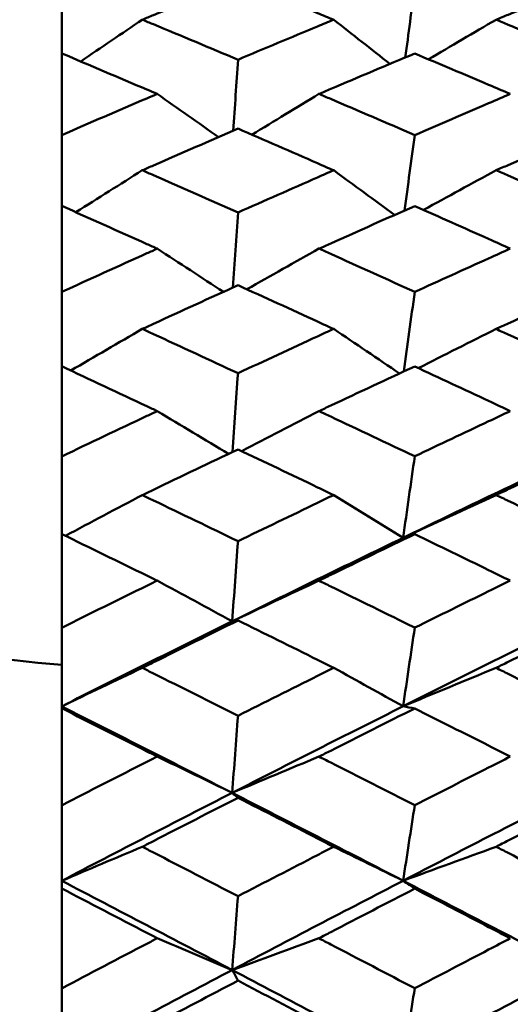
# Model space of a CAD drawing. Header units: millimetres. Extents: x 188 to 1913, y 148 to 2839.
# Tile 64 of 211: x 512.33 to 515.39, y 391.89 to 398.05. Entities that reach past the tile are written whole.
import ezdxf

# ---------------------------------------------------------------- set-up
doc = ezdxf.new("R2010")
doc.units = ezdxf.units.MM
doc.header["$LTSCALE"] = 10
doc.layers.add('Widoczne (ISO)', color=7, linetype='Continuous', lineweight=50)

msp = doc.modelspace()

# ---------------------------------------------------------------- linework, layer by layer
at = {"layer": 'Widoczne (ISO)'}
for p, q in [((512.5895, 397.8374), (512.5895, 398.2565)), ((512.5895, 397.8374), (512.5895, 397.3261)), ((512.5895, 396.8831), (512.5895, 397.3261)), ((512.5895, 396.8831), (512.5895, 396.3445)), ((512.5895, 395.8793), (512.5895, 396.3445)), ((512.5895, 395.8793), (512.5895, 395.3156)), ((512.5895, 394.8301), (512.5895, 395.3156)), ((512.5895, 394.8301), (512.5895, 394.2434)), ((512.5895, 393.7516), (512.5895, 394.2434)), ((512.5895, 393.7396), (512.5895, 393.7516)), ((512.5895, 393.7396), (512.5895, 393.1322)), ((512.5895, 392.6601), (512.5895, 393.1322)), ((512.5895, 392.612), (512.5895, 392.6601)), ((512.5895, 392.612), (512.5895, 391.9864)), ((512.5895, 391.5358), (512.5895, 391.9864))]:
    msp.add_line(p, q, dxfattribs=at)
msp.add_circle((483.5571, 384.3574), 50, dxfattribs=at)
for points, knots in [([(501.2711, 398.8847), (501.8113, 398.2458), (502.428, 397.6678), (503.8144, 396.6336), (504.5841, 396.1774), (506.2766, 395.3868), (507.1994, 395.0524), (509.1979, 394.5054), (510.2737, 394.2927), (511.8055, 394.091), (512.1934, 394.0476), (512.5895, 394.0109)], [1, 1, 1, 1, 1.1906229, 1.1906229, 1.3812459, 1.3812459, 1.5718688, 1.5718688, 1.7624917, 1.7624917, 1.8252774, 1.8252774, 1.8252774, 1.8252774]), ([(513.6921, 398.2946), (513.5158, 398.2227), (513.3396, 398.1503), (513.1402, 398.0676), (513.1169, 398.058), (513.0937, 398.0484)], [0.00523804, 0.00523804, 0.00523804, 0.00523804, 0.06606705, 0.06606705, 0.07409033, 0.07409033, 0.07409033, 0.07409033]), ([(514.2903, 398.0484), (514.2569, 398.0622), (514.2235, 398.0761), (514.024, 398.1586), (513.8581, 398.2268), (513.6921, 398.2946)], [0.04993807, 0.04993807, 0.04993807, 0.04993807, 0.0614821, 0.0614821, 0.11877783, 0.11877783, 0.11877783, 0.11877783]), ([(515.904, 398.2933), (515.73, 398.2226), (515.556, 398.1514), (515.3567, 398.0693), (515.3314, 398.0588), (515.306, 398.0484)], [0.01556037, 0.01556037, 0.01556037, 0.01556037, 0.07555527, 0.07555527, 0.08428623, 0.08428623, 0.08428623, 0.08428623]), ([(513.0937, 398.0484), (513.1169, 398.0387), (513.1401, 398.0291), (513.3396, 397.9461), (513.5158, 397.8723), (513.6921, 397.7981)], [0.05804162, 0.05804162, 0.05804162, 0.05804162, 0.06605559, 0.06605559, 0.12689392, 0.12689392, 0.12689392, 0.12689392]), ([(513.6921, 397.7981), (513.858, 397.8681), (514.024, 397.9376), (514.2234, 398.0206), (514.2569, 398.0345), (514.2903, 398.0484)], [0.00418374, 0.00418374, 0.00418374, 0.00418374, 0.06147247, 0.06147247, 0.07302352, 0.07302352, 0.07302352, 0.07302352]), ([(515.306, 398.0484), (515.3313, 398.0379), (515.3566, 398.0275), (515.5559, 397.945), (515.73, 397.8725), (515.904, 397.7995)], [0.06686277, 0.06686277, 0.06686277, 0.06686277, 0.07557848, 0.07557848, 0.13558897, 0.13558897, 0.13558897, 0.13558897]), ([(513.1871, 397.5836), (513.1656, 397.5929), (513.144, 397.6021), (512.9448, 397.6871), (512.7671, 397.7625), (512.5895, 397.8374)], [0.05393723, 0.05393723, 0.05393723, 0.05393723, 0.06137399, 0.06137399, 0.12273355, 0.12273355, 0.12273355, 0.12273355]), ([(514.7973, 397.8367), (514.6221, 397.7633), (514.447, 397.6894), (514.2474, 397.6045), (514.2229, 397.5941), (514.1984, 397.5836)], [0.01044349, 0.01044349, 0.01044349, 0.01044349, 0.07085106, 0.07085106, 0.07930241, 0.07930241, 0.07930241, 0.07930241]), ([(515.3948, 397.5836), (515.3497, 397.6029), (515.3046, 397.6221), (515.1054, 397.7068), (514.9513, 397.7719), (514.7973, 397.8367)], [0.04598621, 0.04598621, 0.04598621, 0.04598621, 0.06155279, 0.06155279, 0.11473062, 0.11473062, 0.11473062, 0.11473062]), ([(512.5895, 397.3261), (512.7671, 397.4032), (512.9448, 397.4799), (513.144, 397.5652), (513.1655, 397.5744), (513.1871, 397.5836)], [0, 0, 0, 0, 0.06135239, 0.06135239, 0.06879633, 0.06879633, 0.06879633, 0.06879633]), ([(514.1984, 397.5836), (514.2228, 397.5732), (514.2473, 397.5628), (514.4469, 397.4776), (514.6221, 397.4024), (514.7973, 397.3268)], [0.06241522, 0.06241522, 0.06241522, 0.06241522, 0.0708546, 0.0708546, 0.13127416, 0.13127416, 0.13127416, 0.13127416]), ([(514.7973, 397.3268), (514.9513, 397.3935), (515.1054, 397.4598), (515.3046, 397.5451), (515.3497, 397.5644), (515.3948, 397.5836)], [0.00838421, 0.00838421, 0.00838421, 0.00838421, 0.06155515, 0.06155515, 0.07712864, 0.07712864, 0.07712864, 0.07712864]), ([(513.6921, 397.3665), (513.5158, 397.2903), (513.3396, 397.2137), (513.1402, 397.1263), (513.1169, 397.1161), (513.0937, 397.1059)], [0.00523804, 0.00523804, 0.00523804, 0.00523804, 0.06606705, 0.06606705, 0.07409033, 0.07409033, 0.07409033, 0.07409033]), ([(514.2903, 397.1059), (514.2569, 397.1206), (514.2235, 397.1352), (514.024, 397.2225), (513.8581, 397.2947), (513.6921, 397.3665)], [0.04993807, 0.04993807, 0.04993807, 0.04993807, 0.0614821, 0.0614821, 0.11877783, 0.11877783, 0.11877783, 0.11877783]), ([(515.904, 397.365), (515.73, 397.2902), (515.556, 397.2148), (515.3567, 397.128), (515.3314, 397.1169), (515.306, 397.1059)], [0.01556037, 0.01556037, 0.01556037, 0.01556037, 0.07555527, 0.07555527, 0.08428623, 0.08428623, 0.08428623, 0.08428623]), ([(513.0937, 397.1059), (513.1169, 397.0957), (513.1401, 397.0855), (513.3396, 396.9978), (513.5158, 396.9199), (513.6921, 396.8416)], [0.05804162, 0.05804162, 0.05804162, 0.05804162, 0.06605559, 0.06605559, 0.12689392, 0.12689392, 0.12689392, 0.12689392]), ([(513.6921, 396.8416), (513.858, 396.9155), (514.024, 396.9889), (514.2234, 397.0765), (514.2569, 397.0912), (514.2903, 397.1059)], [0.00418374, 0.00418374, 0.00418374, 0.00418374, 0.06147247, 0.06147247, 0.07302352, 0.07302352, 0.07302352, 0.07302352]), ([(515.306, 397.1059), (515.3313, 397.0949), (515.3566, 397.0838), (515.5559, 396.9966), (515.73, 396.9201), (515.904, 396.8431)], [0.06686277, 0.06686277, 0.06686277, 0.06686277, 0.07557848, 0.07557848, 0.13558897, 0.13558897, 0.13558897, 0.13558897]), ([(513.1871, 396.6156), (513.1656, 396.6253), (513.144, 396.6349), (512.9448, 396.7246), (512.7671, 396.804), (512.5895, 396.8831)], [0.05393723, 0.05393723, 0.05393723, 0.05393723, 0.06137399, 0.06137399, 0.12273355, 0.12273355, 0.12273355, 0.12273355]), ([(514.7973, 396.8823), (514.6221, 396.8049), (514.447, 396.7269), (514.2474, 396.6375), (514.2229, 396.6265), (514.1984, 396.6156)], [0.01044349, 0.01044349, 0.01044349, 0.01044349, 0.07085106, 0.07085106, 0.07930241, 0.07930241, 0.07930241, 0.07930241]), ([(515.3948, 396.6156), (515.3497, 396.6358), (515.3046, 396.6561), (515.1054, 396.7453), (514.9513, 396.814), (514.7973, 396.8823)], [0.04598621, 0.04598621, 0.04598621, 0.04598621, 0.06155279, 0.06155279, 0.11473062, 0.11473062, 0.11473062, 0.11473062]), ([(512.5895, 396.3445), (512.7671, 396.4256), (512.9448, 396.5063), (513.144, 396.5961), (513.1655, 396.6058), (513.1871, 396.6156)], [0, 0, 0, 0, 0.06135239, 0.06135239, 0.06879633, 0.06879633, 0.06879633, 0.06879633]), ([(514.1984, 396.6156), (514.2228, 396.6046), (514.2473, 396.5936), (514.4469, 396.5039), (514.6221, 396.4248), (514.7973, 396.3452)], [0.06241522, 0.06241522, 0.06241522, 0.06241522, 0.0708546, 0.0708546, 0.13127416, 0.13127416, 0.13127416, 0.13127416]), ([(514.7973, 396.3452), (514.9513, 396.4154), (515.1054, 396.4852), (515.3046, 396.575), (515.3497, 396.5953), (515.3948, 396.6156)], [0.00838421, 0.00838421, 0.00838421, 0.00838421, 0.06155515, 0.06155515, 0.07712864, 0.07712864, 0.07712864, 0.07712864]), ([(513.6921, 396.3869), (513.5158, 396.3069), (513.3396, 396.2263), (513.1402, 396.1345), (513.1169, 396.1238), (513.0937, 396.1131)], [0.00523804, 0.00523804, 0.00523804, 0.00523804, 0.06606705, 0.06606705, 0.07409033, 0.07409033, 0.07409033, 0.07409033]), ([(514.2903, 396.1131), (514.2569, 396.1285), (514.2235, 396.1439), (514.024, 396.2355), (513.8581, 396.3114), (513.6921, 396.3869)], [0.04993807, 0.04993807, 0.04993807, 0.04993807, 0.0614821, 0.0614821, 0.11877783, 0.11877783, 0.11877783, 0.11877783]), ([(515.904, 396.3854), (515.73, 396.3067), (515.556, 396.2275), (515.3567, 396.1363), (515.3314, 396.1247), (515.306, 396.1131)], [0.01556037, 0.01556037, 0.01556037, 0.01556037, 0.07555527, 0.07555527, 0.08428623, 0.08428623, 0.08428623, 0.08428623]), ([(513.0937, 396.1131), (513.1169, 396.1024), (513.1401, 396.0917), (513.3396, 395.9997), (513.5158, 395.918), (513.6921, 395.8359)], [0.05804162, 0.05804162, 0.05804162, 0.05804162, 0.06605559, 0.06605559, 0.12689392, 0.12689392, 0.12689392, 0.12689392]), ([(513.6921, 395.8359), (513.858, 395.9133), (514.024, 395.9903), (514.2234, 396.0823), (514.2569, 396.0977), (514.2903, 396.1131)], [0.00418374, 0.00418374, 0.00418374, 0.00418374, 0.06147247, 0.06147247, 0.07302352, 0.07302352, 0.07302352, 0.07302352]), ([(515.306, 396.1131), (515.3313, 396.1015), (515.3566, 396.0899), (515.5559, 395.9984), (515.73, 395.9181), (515.904, 395.8374)], [0.06686277, 0.06686277, 0.06686277, 0.06686277, 0.07557848, 0.07557848, 0.13558897, 0.13558897, 0.13558897, 0.13558897]), ([(513.1871, 395.5991), (513.1656, 395.6092), (513.144, 395.6194), (512.9448, 395.7132), (512.7671, 395.7965), (512.5895, 395.8793)], [0.05393723, 0.05393723, 0.05393723, 0.05393723, 0.06137399, 0.06137399, 0.12273355, 0.12273355, 0.12273355, 0.12273355]), ([(514.7973, 395.8786), (514.6221, 395.7974), (514.447, 395.7157), (514.2474, 395.6221), (514.2229, 395.6106), (514.1984, 395.5991)], [0.01044349, 0.01044349, 0.01044349, 0.01044349, 0.07085106, 0.07085106, 0.07930241, 0.07930241, 0.07930241, 0.07930241]), ([(515.3948, 395.5991), (515.3497, 395.6203), (515.3046, 395.6415), (515.1054, 395.7349), (514.9513, 395.8069), (514.7973, 395.8786)], [0.04598621, 0.04598621, 0.04598621, 0.04598621, 0.06155279, 0.06155279, 0.11473062, 0.11473062, 0.11473062, 0.11473062]), ([(512.5895, 395.3156), (512.7671, 395.4004), (512.9448, 395.4847), (513.144, 395.5787), (513.1655, 395.5889), (513.1871, 395.5991)], [0, 0, 0, 0, 0.06135239, 0.06135239, 0.06879633, 0.06879633, 0.06879633, 0.06879633]), ([(514.1984, 395.5991), (514.2228, 395.5876), (514.2473, 395.5761), (514.4469, 395.4822), (514.6221, 395.3995), (514.7973, 395.3164)], [0.06241522, 0.06241522, 0.06241522, 0.06241522, 0.0708546, 0.0708546, 0.13127416, 0.13127416, 0.13127416, 0.13127416]), ([(514.7973, 395.3164), (514.9513, 395.3897), (515.1054, 395.4627), (515.3046, 395.5566), (515.3497, 395.5779), (515.3948, 395.5991)], [0.00838421, 0.00838421, 0.00838421, 0.00838421, 0.06155515, 0.06155515, 0.07712864, 0.07712864, 0.07712864, 0.07712864]), ([(513.6921, 395.3599), (513.5158, 395.2762), (513.3396, 395.1921), (513.1402, 395.0963), (513.1169, 395.0851), (513.0937, 395.0739)], [0.00523804, 0.00523804, 0.00523804, 0.00523804, 0.06606705, 0.06606705, 0.07409033, 0.07409033, 0.07409033, 0.07409033]), ([(514.2903, 395.0739), (514.2569, 395.09), (514.2235, 395.1061), (514.024, 395.2017), (513.8581, 395.281), (513.6921, 395.3599)], [0.04993807, 0.04993807, 0.04993807, 0.04993807, 0.0614821, 0.0614821, 0.11877783, 0.11877783, 0.11877783, 0.11877783]), ([(515.904, 395.3584), (515.73, 395.2761), (515.556, 395.1934), (515.3567, 395.0982), (515.3314, 395.0861), (515.306, 395.0739)], [0.01556037, 0.01556037, 0.01556037, 0.01556037, 0.07555527, 0.07555527, 0.08428623, 0.08428623, 0.08428623, 0.08428623]), ([(513.0937, 395.0739), (513.1169, 395.0628), (513.1401, 395.0516), (513.3396, 394.9556), (513.5158, 394.8704), (513.6921, 394.7848)], [0.05804162, 0.05804162, 0.05804162, 0.05804162, 0.06605559, 0.06605559, 0.12689392, 0.12689392, 0.12689392, 0.12689392]), ([(513.6921, 394.7848), (513.858, 394.8655), (514.024, 394.9458), (514.2234, 395.0418), (514.2569, 395.0579), (514.2903, 395.0739)], [0.00418374, 0.00418374, 0.00418374, 0.00418374, 0.06147247, 0.06147247, 0.07302352, 0.07302352, 0.07302352, 0.07302352]), ([(515.306, 395.0739), (515.3313, 395.0619), (515.3566, 395.0498), (515.5559, 394.9543), (515.73, 394.8705), (515.904, 394.7864)], [0.06686277, 0.06686277, 0.06686277, 0.06686277, 0.07557848, 0.07557848, 0.13558897, 0.13558897, 0.13558897, 0.13558897]), ([(513.1871, 394.5382), (513.1656, 394.5488), (513.144, 394.5594), (512.9448, 394.657), (512.7671, 394.7437), (512.5895, 394.8301)], [0.05393723, 0.05393723, 0.05393723, 0.05393723, 0.06137399, 0.06137399, 0.12273355, 0.12273355, 0.12273355, 0.12273355]), ([(514.7973, 394.8293), (514.6221, 394.7447), (514.447, 394.6596), (514.2474, 394.5622), (514.2229, 394.5502), (514.1984, 394.5382)], [0.01044349, 0.01044349, 0.01044349, 0.01044349, 0.07085106, 0.07085106, 0.07930241, 0.07930241, 0.07930241, 0.07930241]), ([(515.3948, 394.5382), (515.3497, 394.5603), (515.3046, 394.5824), (515.1054, 394.6797), (514.9513, 394.7546), (514.7973, 394.8293)], [0.04598621, 0.04598621, 0.04598621, 0.04598621, 0.06155279, 0.06155279, 0.11473062, 0.11473062, 0.11473062, 0.11473062]), ([(512.5895, 394.2434), (512.7671, 394.3315), (512.9448, 394.4192), (513.144, 394.5171), (513.1655, 394.5277), (513.1871, 394.5382)], [0, 0, 0, 0, 0.06135239, 0.06135239, 0.06879633, 0.06879633, 0.06879633, 0.06879633]), ([(514.1984, 394.5382), (514.2228, 394.5263), (514.2473, 394.5143), (514.4469, 394.4166), (514.6221, 394.3306), (514.7973, 394.2442)], [0.06241522, 0.06241522, 0.06241522, 0.06241522, 0.0708546, 0.0708546, 0.13127416, 0.13127416, 0.13127416, 0.13127416]), ([(514.7973, 394.2442), (514.9513, 394.3204), (515.1054, 394.3963), (515.3046, 394.494), (515.3497, 394.5161), (515.3948, 394.5382)], [0.00838421, 0.00838421, 0.00838421, 0.00838421, 0.06155515, 0.06155515, 0.07712864, 0.07712864, 0.07712864, 0.07712864]), ([(513.6921, 394.2895), (513.5158, 394.2025), (513.3396, 394.1151), (513.1402, 394.0157), (513.1169, 394.0041), (513.0937, 393.9925)], [0.00523804, 0.00523804, 0.00523804, 0.00523804, 0.06606705, 0.06606705, 0.07409033, 0.07409033, 0.07409033, 0.07409033]), ([(514.2903, 393.9925), (514.2569, 394.0092), (514.2235, 394.0258), (514.024, 394.1251), (513.8581, 394.2075), (513.6921, 394.2895)], [0.04993807, 0.04993807, 0.04993807, 0.04993807, 0.0614821, 0.0614821, 0.11877783, 0.11877783, 0.11877783, 0.11877783]), ([(515.904, 394.2879), (515.73, 394.2024), (515.556, 394.1165), (515.3567, 394.0176), (515.3314, 394.0051), (515.306, 393.9925)], [0.01556037, 0.01556037, 0.01556037, 0.01556037, 0.07555527, 0.07555527, 0.08428623, 0.08428623, 0.08428623, 0.08428623]), ([(513.0937, 393.9925), (513.1169, 393.9809), (513.1401, 393.9693), (513.3396, 393.8697), (513.5158, 393.7813), (513.6921, 393.6926)], [0.05804162, 0.05804162, 0.05804162, 0.05804162, 0.06605559, 0.06605559, 0.12689392, 0.12689392, 0.12689392, 0.12689392]), ([(513.6921, 393.6926), (513.858, 393.7762), (514.024, 393.8595), (514.2234, 393.9591), (514.2569, 393.9758), (514.2903, 393.9925)], [0.00418374, 0.00418374, 0.00418374, 0.00418374, 0.06147247, 0.06147247, 0.07302352, 0.07302352, 0.07302352, 0.07302352]), ([(515.306, 393.9925), (515.3313, 393.9799), (515.3566, 393.9674), (515.5559, 393.8683), (515.73, 393.7815), (515.904, 393.6943)], [0.06686277, 0.06686277, 0.06686277, 0.06686277, 0.07557848, 0.07557848, 0.13558897, 0.13558897, 0.13558897, 0.13558897]), ([(513.1871, 393.4372), (513.1656, 393.4482), (513.144, 393.4591), (512.9448, 393.5602), (512.7671, 393.65), (512.5895, 393.7396)], [0.05393723, 0.05393723, 0.05393723, 0.05393723, 0.06137399, 0.06137399, 0.12273355, 0.12273355, 0.12273355, 0.12273355]), ([(514.7973, 393.7387), (514.6221, 393.651), (514.447, 393.5629), (514.2474, 393.462), (514.2229, 393.4496), (514.1984, 393.4372)], [0.01044349, 0.01044349, 0.01044349, 0.01044349, 0.07085106, 0.07085106, 0.07930241, 0.07930241, 0.07930241, 0.07930241]), ([(515.3948, 393.4372), (515.3497, 393.4601), (515.3046, 393.4829), (515.1054, 393.5837), (514.9513, 393.6613), (514.7973, 393.7387)], [0.04598621, 0.04598621, 0.04598621, 0.04598621, 0.06155279, 0.06155279, 0.11473062, 0.11473062, 0.11473062, 0.11473062]), ([(512.5895, 393.1322), (512.7671, 393.2233), (512.9448, 393.314), (513.144, 393.4153), (513.1655, 393.4263), (513.1871, 393.4372)], [0, 0, 0, 0, 0.06135239, 0.06135239, 0.06879633, 0.06879633, 0.06879633, 0.06879633]), ([(514.1984, 393.4372), (514.2228, 393.4248), (514.2473, 393.4125), (514.4469, 393.3114), (514.6221, 393.2224), (514.7973, 393.1331)], [0.06241522, 0.06241522, 0.06241522, 0.06241522, 0.0708546, 0.0708546, 0.13127416, 0.13127416, 0.13127416, 0.13127416]), ([(514.7973, 393.1331), (514.9513, 393.2118), (515.1054, 393.2903), (515.3046, 393.3915), (515.3497, 393.4144), (515.3948, 393.4372)], [0.00838421, 0.00838421, 0.00838421, 0.00838421, 0.06155515, 0.06155515, 0.07712864, 0.07712864, 0.07712864, 0.07712864]), ([(513.6921, 393.1799), (513.5158, 393.09), (513.3396, 392.9996), (513.1402, 392.8969), (513.1169, 392.885), (513.0937, 392.873)], [0.00523804, 0.00523804, 0.00523804, 0.00523804, 0.06606705, 0.06606705, 0.07409033, 0.07409033, 0.07409033, 0.07409033]), ([(514.2903, 392.873), (514.2569, 392.8902), (514.2235, 392.9074), (514.024, 393.01), (513.8581, 393.0951), (513.6921, 393.1799)], [0.04993807, 0.04993807, 0.04993807, 0.04993807, 0.0614821, 0.0614821, 0.11877783, 0.11877783, 0.11877783, 0.11877783]), ([(515.904, 393.1782), (515.73, 393.0898), (515.556, 393.001), (515.3567, 392.899), (515.3314, 392.886), (515.306, 392.873)], [0.01556037, 0.01556037, 0.01556037, 0.01556037, 0.07555527, 0.07555527, 0.08428623, 0.08428623, 0.08428623, 0.08428623]), ([(513.0937, 392.873), (513.1169, 392.861), (513.1401, 392.8491), (513.3396, 392.7462), (513.5158, 392.655), (513.6921, 392.5636)], [0.05804162, 0.05804162, 0.05804162, 0.05804162, 0.06605559, 0.06605559, 0.12689392, 0.12689392, 0.12689392, 0.12689392]), ([(513.6921, 392.5636), (513.858, 392.6498), (514.024, 392.7357), (514.2234, 392.8385), (514.2569, 392.8558), (514.2903, 392.873)], [0.00418374, 0.00418374, 0.00418374, 0.00418374, 0.06147247, 0.06147247, 0.07302352, 0.07302352, 0.07302352, 0.07302352]), ([(515.306, 392.873), (515.3313, 392.86), (515.3566, 392.8471), (515.5559, 392.7448), (515.73, 392.6552), (515.904, 392.5653)], [0.06686277, 0.06686277, 0.06686277, 0.06686277, 0.07557848, 0.07557848, 0.13558897, 0.13558897, 0.13558897, 0.13558897]), ([(513.1871, 392.3004), (513.1656, 392.3116), (513.144, 392.3229), (512.9448, 392.427), (512.7671, 392.5197), (512.5895, 392.612)], [0.05393723, 0.05393723, 0.05393723, 0.05393723, 0.06137399, 0.06137399, 0.12273355, 0.12273355, 0.12273355, 0.12273355]), ([(514.7973, 392.6111), (514.6221, 392.5207), (514.447, 392.4298), (514.2474, 392.3259), (514.2229, 392.3131), (514.1984, 392.3004)], [0.01044349, 0.01044349, 0.01044349, 0.01044349, 0.07085106, 0.07085106, 0.07930241, 0.07930241, 0.07930241, 0.07930241]), ([(515.3948, 392.3004), (515.3497, 392.3239), (515.3046, 392.3474), (515.1054, 392.4512), (514.9513, 392.5313), (514.7973, 392.6111)], [0.04598621, 0.04598621, 0.04598621, 0.04598621, 0.06155279, 0.06155279, 0.11473062, 0.11473062, 0.11473062, 0.11473062]), ([(512.5895, 391.9864), (512.7671, 392.0801), (512.9448, 392.1735), (513.144, 392.2778), (513.1655, 392.2891), (513.1871, 392.3004)], [0, 0, 0, 0, 0.06135239, 0.06135239, 0.06879633, 0.06879633, 0.06879633, 0.06879633]), ([(514.1984, 392.3004), (514.2228, 392.2876), (514.2473, 392.2749), (514.4469, 392.1708), (514.6221, 392.0791), (514.7973, 391.9873)], [0.06241522, 0.06241522, 0.06241522, 0.06241522, 0.0708546, 0.0708546, 0.13127416, 0.13127416, 0.13127416, 0.13127416]), ([(514.7973, 391.9873), (514.9513, 392.0683), (515.1054, 392.1491), (515.3046, 392.2532), (515.3497, 392.2768), (515.3948, 392.3004)], [0.00838421, 0.00838421, 0.00838421, 0.00838421, 0.06155515, 0.06155515, 0.07712864, 0.07712864, 0.07712864, 0.07712864]), ([(513.6921, 392.0355), (513.5158, 391.9429), (513.3396, 391.85), (513.1402, 391.7445), (513.1169, 391.7322), (513.0937, 391.7199)], [0.00523804, 0.00523804, 0.00523804, 0.00523804, 0.06606705, 0.06606705, 0.07409033, 0.07409033, 0.07409033, 0.07409033]), ([(514.2903, 391.7199), (514.2569, 391.7376), (514.2235, 391.7553), (514.024, 391.8607), (513.8581, 391.9482), (513.6921, 392.0355)], [0.04993807, 0.04993807, 0.04993807, 0.04993807, 0.0614821, 0.0614821, 0.11877783, 0.11877783, 0.11877783, 0.11877783]), ([(515.904, 392.0337), (515.73, 391.9428), (515.556, 391.8515), (515.3567, 391.7466), (515.3314, 391.7332), (515.306, 391.7199)], [0.01556037, 0.01556037, 0.01556037, 0.01556037, 0.07555527, 0.07555527, 0.08428623, 0.08428623, 0.08428623, 0.08428623])]:
    msp.add_open_spline(points, degree=3, knots=knots, dxfattribs=at)
for points in [[(514.7383, 397.812), (514.758, 397.9604), (514.7776, 398.1088), (514.7973, 398.2572)], [(513.0937, 398.0484), (512.9651, 397.9614), (512.8366, 397.8744), (512.7085, 397.7871)], [(514.2903, 398.0484), (514.4078, 397.9562), (514.5251, 397.8639), (514.6422, 397.7716)], [(515.306, 398.0484), (515.1649, 397.9659), (515.024, 397.8833), (514.8833, 397.8005)], [(513.6624, 397.3536), (513.6723, 397.5018), (513.6822, 397.6499), (513.6921, 397.7981)], [(513.1871, 397.5836), (513.315, 397.4938), (513.4426, 397.4038), (513.5701, 397.3137)], [(514.1984, 397.5836), (514.0584, 397.4989), (513.9187, 397.4139), (513.7793, 397.3287)], [(514.7333, 396.854), (514.7546, 397.0116), (514.7759, 397.1692), (514.7973, 397.3268)], [(513.0937, 397.1059), (512.955, 397.0186), (512.8165, 396.9312), (512.6783, 396.8435)], [(514.2903, 397.1059), (514.4176, 397.0129), (514.5446, 396.9198), (514.6715, 396.8266)], [(515.306, 397.1059), (515.1544, 397.0235), (515.0031, 396.9408), (514.8521, 396.858)], [(513.6601, 396.3724), (513.6707, 396.5288), (513.6814, 396.6852), (513.6921, 396.8416)], [(513.1871, 396.6156), (513.3252, 396.5256), (513.463, 396.4355), (513.6007, 396.3454)], [(514.1984, 396.6156), (514.0479, 396.5311), (513.8978, 396.4464), (513.7479, 396.3615)], [(514.7281, 395.8465), (514.7511, 396.0127), (514.7742, 396.179), (514.7973, 396.3452)], [(513.0937, 396.1131), (512.9444, 396.0265), (512.7953, 395.9397), (512.6466, 395.8527)], [(514.2903, 396.1131), (514.428, 396.0204), (514.5654, 395.9275), (514.7025, 395.8346)], [(515.306, 396.1131), (515.1436, 396.0317), (514.9815, 395.95), (514.8197, 395.8681)], [(513.6575, 395.3435), (513.669, 395.5076), (513.6806, 395.6718), (513.6921, 395.8359)], [(513.1871, 395.5991), (513.336, 395.5101), (513.4846, 395.421), (513.633, 395.3319)], [(514.1984, 395.5991), (514.0369, 395.5159), (513.8758, 395.4326), (513.7151, 395.349)], [(514.7244, 394.8065), (515.0811, 394.9792), (515.4378, 395.1502), (515.7945, 395.3193)], [(514.7244, 394.8065), (514.7487, 394.9765), (514.773, 395.1464), (514.7973, 395.3164)], [(513.0937, 395.0739), (512.9331, 394.989), (512.7729, 394.9039), (512.6131, 394.8186)], [(514.2903, 395.0739), (514.4353, 394.9849), (514.5799, 394.8958), (514.7244, 394.8065)], [(515.306, 395.0739), (515.1117, 394.9851), (514.9178, 394.896), (514.7244, 394.8065)], [(513.6557, 394.2838), (514.0118, 394.4598), (514.3681, 394.6341), (514.7244, 394.8065)], [(514.7244, 394.8065), (514.7487, 394.8141), (514.773, 394.8217), (514.7973, 394.8293)], [(513.6557, 394.2838), (513.6679, 394.4508), (513.68, 394.6178), (513.6921, 394.7848)], [(513.1871, 394.5382), (513.3436, 394.4536), (513.4998, 394.3688), (513.6557, 394.2838)], [(514.1984, 394.5382), (514.0171, 394.4537), (513.8362, 394.3689), (513.6557, 394.2838)], [(512.5895, 393.7516), (512.9447, 393.9307), (513.3001, 394.1081), (513.6557, 394.2838)], [(513.6557, 394.2838), (513.6679, 394.2857), (513.68, 394.2876), (513.6921, 394.2895)], [(514.7244, 393.7521), (515.0811, 393.9313), (515.4378, 394.1089), (515.7945, 394.2848)], [(514.7244, 393.7521), (514.7487, 393.9161), (514.773, 394.0802), (514.7973, 394.2442)], [(513.0937, 393.9925), (512.9252, 393.9124), (512.7571, 393.8321), (512.5895, 393.7516)], [(514.2903, 393.9925), (514.4353, 393.9124), (514.5799, 393.8323), (514.7244, 393.7521)], [(515.306, 393.9925), (515.1117, 393.9126), (514.9178, 393.8325), (514.7244, 393.7521)], [(512.5895, 393.7516), (512.9447, 393.5725), (513.3001, 393.3921), (513.6557, 393.2103)], [(513.6557, 393.2103), (514.0118, 393.3925), (514.3681, 393.5731), (514.7244, 393.7521)], [(514.7244, 393.7521), (514.7487, 393.7476), (514.773, 393.7432), (514.7973, 393.7387)], [(513.6557, 393.2103), (513.6679, 393.3711), (513.68, 393.5319), (513.6921, 393.6926)], [(513.1871, 393.4372), (513.3436, 393.3617), (513.4998, 393.2861), (513.6557, 393.2103)], [(514.1984, 393.4372), (514.0171, 393.3618), (513.8362, 393.2862), (513.6557, 393.2103)], [(512.5895, 392.6601), (512.9447, 392.845), (513.3001, 393.0284), (513.6557, 393.2103)], [(513.6557, 393.2103), (514.0118, 393.0283), (514.3681, 392.845), (514.7244, 392.6605)], [(513.6557, 393.2103), (513.6679, 393.2002), (513.68, 393.1901), (513.6921, 393.1799)], [(514.7244, 392.6605), (515.0811, 392.8455), (515.4378, 393.0291), (515.7945, 393.2112)], [(514.7244, 392.6605), (514.7487, 392.818), (514.773, 392.9756), (514.7973, 393.1331)], [(513.0937, 392.873), (512.9252, 392.8022), (512.7571, 392.7312), (512.5895, 392.6601)], [(514.2903, 392.873), (514.4353, 392.8023), (514.5799, 392.7314), (514.7244, 392.6605)], [(515.306, 392.873), (515.1117, 392.8024), (514.9178, 392.7316), (514.7244, 392.6605)], [(512.5895, 392.6601), (512.9447, 392.4752), (513.3001, 392.2891), (513.6557, 392.1019)], [(513.6557, 392.1019), (514.0118, 392.2895), (514.3681, 392.4757), (514.7244, 392.6605)], [(514.7244, 392.6605), (515.0811, 392.4758), (515.4378, 392.2898), (515.7945, 392.1027)], [(514.7244, 392.6605), (514.7487, 392.6441), (514.773, 392.6276), (514.7973, 392.6111)], [(513.6557, 392.1019), (513.6679, 392.2558), (513.68, 392.4097), (513.6921, 392.5636)], [(513.1871, 392.3004), (513.3436, 392.2343), (513.4998, 392.1681), (513.6557, 392.1019)], [(514.1984, 392.3004), (514.0171, 392.2344), (513.8362, 392.1682), (513.6557, 392.1019)], [(512.5895, 391.5358), (512.9447, 391.7258), (513.3001, 391.9145), (513.6557, 392.1019)], [(513.6557, 392.1019), (514.0118, 391.9144), (514.3681, 391.7258), (514.7244, 391.5362)], [(513.6557, 392.1019), (513.6679, 392.0798), (513.68, 392.0576), (513.6921, 392.0355)], [(514.7244, 391.5362), (515.0811, 391.7263), (515.4378, 391.9151), (515.7945, 392.1027)], [(514.7244, 391.5362), (514.7487, 391.6866), (514.773, 391.8369), (514.7973, 391.9873)]]:
    msp.add_open_spline(points, degree=3, dxfattribs=at)

doc.saveas('drawing.dxf')
